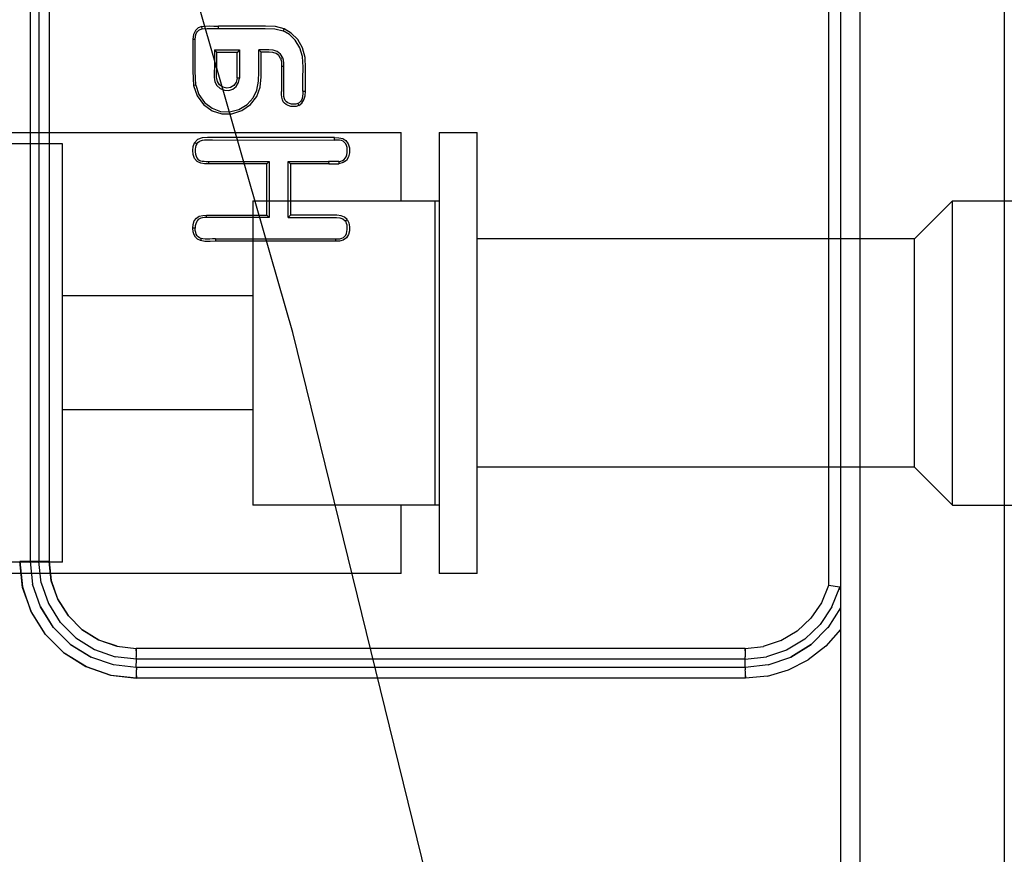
# Model space of a CAD drawing. Header units: millimetres. Extents: x 0 to 770, y -15 to 420.
# Tile 62 of 116: x 399.27 to 401.43, y 264.08 to 265.91. Entities that reach past the tile are written whole.
import ezdxf

# ---------------------------------------------------------------- set-up
doc = ezdxf.new("R2010")
doc.units = ezdxf.units.MM
doc.header["$LTSCALE"] = 32.67
doc.linetypes.add('PHANTOM', pattern=[0.8, 0.45, -0.05, 0.1, -0.05, 0.1, -0.05])
doc.layers.get('0').update_dxf_attribs({"linetype": 'CONTINUOUS'})
for name, color, linetype in [('CHAMFER', 7, 'CONTINUOUS'), ('CRV2', 7, 'CONTINUOUS'), ('DRIV_DIM', 7, 'CONTINUOUS')]:
    doc.layers.add(name, color=color, linetype=linetype)
doc.styles.get("Standard").update_dxf_attribs({"font": 'txt', "width": 0.8})
doc.dimstyles.new('DIMSTYLE_10', dxfattribs={"dimtxt": 3.8, "dimasz": 1.8, "dimexe": 2, "dimexo": 1.5, "dimgap": 0.95, "dimtad": 1, "dimdec": 3, "dimlfac": 12, "dimdsep": 46, "dimtxsty": 'STANDARD', "dimblk": 'OPEN', "dimblk1": 'OPEN', "dimblk2": 'OPEN', "dimcen": 0.09, "dimadec": 0, "dimazin": 0, "dimtp": 0.001, "dimtm": 0.001, "dimtfac": 1, "dimtdec": 3, "dimtofl": 0, "dimtmove": 0, "dimatfit": 3, "dimldrblk": 'OPEN', "dimfxl": 1, "dimtolj": 1, "dimarcsym": 0})

# ---------------------------------------------------------------- blocks, each defined once
blk = doc.blocks.new('_OPEN')
at = {"color": 0, "linetype": 'BYBLOCK'}
for p, q in [((0, 0), (-1, 0.342)), ((-1, -0.342), (0, 0)), ((-1, 0), (0, 0))]:
    blk.add_line(p, q, dxfattribs=at)
blk = doc.blocks.new('*D49')
at = {"layer": 'DRIV_DIM', "color": 2, "linetype": 'CONTINUOUS'}
for p, q in [((382.7467, 291.5991), (468.1676, 291.5991)), ((466.1676, 291.5991), (466.1676, 274.9324)), ((466.1676, 258.2658), (466.1676, 274.9324)), ((437.0498, 258.2658), (468.1676, 258.2658))]:
    blk.add_line(p, q, dxfattribs=at)
at = {"layer": 'DRIV_DIM', "color": 2, "linetype": 'CONTINUOUS', "xscale": 1.8, "yscale": 1.8, "zscale": 1.8}
for p, rotation in [((466.1676, 291.5991), 90), ((466.1676, 258.2658), 270)]:
    blk.add_blockref('_OPEN', p, dxfattribs=dict(at, rotation=rotation))

msp = doc.modelspace()

# ---------------------------------------------------------------- linework, layer by layer
at = {"color": 9, "linetype": 'CONTINUOUS'}
for p, q in [((399.316603, 266.790976), (399.316603, 264.725603)), ((399.33931, 266.790976), (399.33931, 264.725603)), ((401.047059, 266.735685), (401.047059, 264.672503)), ((401.072844, 266.733947), (401.072844, 261.630914)), ((401.115819, 266.716634), (401.115819, 261.648227)), ((399.297504, 266.55996), (399.297504, 264.725603)), ((401.432044, 266.257545), (401.432044, 262.107316)), ((399.67464, 265.89293), (399.673702, 265.897981)), ((399.710171, 265.893435), (399.710199, 265.898578)), ((399.852046, 265.888347), (399.854076, 265.893085)), ((399.654215, 265.869979), (399.65933, 265.869979)), ((399.851291, 265.829696), (399.846556, 265.827758)), ((399.701412, 265.809452), (399.706584, 265.809452)), ((399.853295, 265.810676), (399.848184, 265.810675)), ((399.756358, 265.785037), (399.751244, 265.785071)), ((399.660666, 265.769402), (399.655632, 265.768495)), ((399.89547, 265.756396), (399.90064, 265.756396)), ((399.884196, 265.729284), (399.886171, 265.72452)), ((399.96479, 265.649226), (399.964818, 265.654369)), ((399.662541, 265.640533), (399.658112, 265.643098)), ((399.688147, 265.602315), (399.688175, 265.597172)), ((399.951725, 265.602315), (399.951754, 265.597172)), ((399.973805, 265.602392), (399.974181, 265.597261)), ((399.683908, 265.479342), (399.683937, 265.484485)), ((399.988229, 265.472272), (399.9924, 265.47532)), ((399.65933, 265.455886), (399.654215, 265.455886)), ((399.6721, 265.433572), (399.670582, 265.428667)), ((399.703939, 265.432431), (399.703967, 265.427288)), ((399.966909, 265.432431), (399.966937, 265.427288)), ((399.33931, 264.725603), (399.274797, 264.725603)), ((399.297504, 264.725603), (399.303173, 264.675285)), ((399.321921, 264.678378), (399.316603, 264.725603)), ((399.320175, 264.625989), (399.303173, 264.675456)), ((399.321906, 264.678441), (399.337722, 264.632988)), ((401.047059, 264.672503), (401.03145, 264.634755)), ((401.054388, 264.62585), (401.071458, 264.669163)), ((399.33768, 264.633075), (399.363381, 264.591949)), ((401.031525, 264.634893), (401.008134, 264.600929)), ((399.320175, 264.625989), (399.348067, 264.580854)), ((401.054388, 264.62585), (401.028416, 264.587272)), ((401.072844, 264.623531), (401.045425, 264.580194)), ((399.363316, 264.592031), (399.397669, 264.557766)), ((401.008308, 264.601131), (400.977951, 264.572631)), ((401.028497, 264.58737), (400.994749, 264.555216)), ((400.978207, 264.572824), (400.942514, 264.551729)), ((399.397597, 264.557823), (399.438646, 264.532299)), ((400.942788, 264.551853), (400.903956, 264.539034)), ((400.994863, 264.555303), (400.954837, 264.531143)), ((399.38588, 264.543149), (399.43103, 264.515422)), ((399.438585, 264.532328), (399.483732, 264.516628)), ((400.864028, 264.534772), (399.530037, 264.534772)), ((399.530054, 264.529664), (399.530037, 264.534772)), ((399.530101, 264.524923), (399.530181, 264.520364)), ((400.864028, 264.534772), (400.904151, 264.539076)), ((400.864045, 264.529664), (400.864028, 264.534772)), ((400.864092, 264.524923), (400.864172, 264.520364)), ((400.955025, 264.53123), (400.910693, 264.516267)), ((399.530554, 264.511281), (399.483766, 264.51662)), ((399.530178, 264.520504), (399.530283, 264.516607)), ((399.530344, 264.492931), (399.530554, 264.511281)), ((400.864545, 264.511281), (399.530554, 264.511281)), ((400.864169, 264.520504), (400.864274, 264.516607)), ((400.864335, 264.492931), (400.864545, 264.511281)), ((400.864545, 264.511281), (400.910792, 264.516289)), ((399.530344, 264.492931), (399.480061, 264.498541)), ((400.864335, 264.492931), (399.530344, 264.492931)), ((399.53072, 264.483708), (399.530615, 264.487604)), ((399.530797, 264.479289), (399.530717, 264.483847)), ((400.914989, 264.49873), (400.864335, 264.492931)), ((400.864711, 264.483708), (400.864606, 264.487604)), ((400.864788, 264.479289), (400.864708, 264.483847)), ((399.530844, 264.474548), (399.53086, 264.46944)), ((400.864852, 264.46944), (399.53086, 264.46944)), ((400.864835, 264.474548), (400.864852, 264.46944)), ((400.913078, 264.474131), (400.864852, 264.46944))]:
    msp.add_line(p, q, dxfattribs=at)
at = {"color": 6, "linetype": 'CONTINUOUS'}
for p, q in [((399.813629, 265.898578), (399.710199, 265.898578)), ((399.701412, 265.846523), (399.756358, 265.846523)), ((399.701412, 265.846523), (399.706584, 265.84138)), ((399.701412, 265.846523), (399.701412, 265.809452)), ((399.751244, 265.84138), (399.706584, 265.84138)), ((399.706584, 265.809452), (399.706584, 265.84138)), ((399.756358, 265.846523), (399.751244, 265.84138)), ((399.751244, 265.785071), (399.751244, 265.84138)), ((399.756358, 265.846523), (399.756358, 265.785037)), ((399.798441, 265.846523), (399.803612, 265.841459)), ((399.798441, 265.798314), (399.798441, 265.846523)), ((399.853295, 265.755333), (399.853284, 265.817487)), ((399.688147, 265.602315), (399.821044, 265.602315)), ((399.821044, 265.602315), (399.81593, 265.597172)), ((399.821044, 265.602315), (399.821044, 265.479342)), ((399.863127, 265.602315), (399.951725, 265.602315)), ((399.863127, 265.602315), (399.868298, 265.597172)), ((399.863127, 265.479342), (399.863127, 265.602315)), ((399.81593, 265.597172), (399.688175, 265.597172)), ((399.81593, 265.484485), (399.81593, 265.597172)), ((399.951754, 265.597172), (399.868298, 265.597172)), ((399.868298, 265.597172), (399.868298, 265.484485)), ((399.821044, 265.479342), (399.683908, 265.479342)), ((399.683937, 265.484485), (399.81593, 265.484485)), ((399.821044, 265.479342), (399.81593, 265.484485)), ((399.863127, 265.479342), (399.868298, 265.484485)), ((399.960034, 265.484485), (399.868298, 265.484485)), ((399.703939, 265.432431), (399.966909, 265.432431)), ((399.966937, 265.427288), (399.703967, 265.427288)), ((401.071329, 264.669199), (401.047059, 264.672503))]:
    msp.add_line(p, q, dxfattribs=at)
at = {"color": 7, "linetype": 'CONTINUOUS'}
for p, q in [((399.035344, 265.665764), (400.110344, 265.665764)), ((400.110344, 265.515764), (400.110344, 265.665764)), ((400.193677, 265.665764), (400.277011, 265.665764)), ((400.193677, 265.665764), (400.193677, 264.699097)), ((400.277011, 264.699097), (400.277011, 265.665764)), ((399.368677, 265.640764), (399.118677, 265.640764)), ((399.368677, 264.7241), (399.368677, 265.640761)), ((399.785344, 265.515764), (400.193677, 265.515764)), ((399.785344, 265.51572), (399.785344, 264.849142)), ((400.185344, 264.849142), (400.185344, 265.51572)), ((401.235361, 265.432431), (400.277011, 265.432431)), ((399.785344, 265.307431), (399.368677, 265.307431)), ((399.785344, 265.057431), (399.368677, 265.057431)), ((401.235361, 264.932431), (400.277011, 264.932431)), ((400.193677, 264.849097), (399.785344, 264.849097)), ((400.110344, 264.699097), (400.110344, 264.849097)), ((399.368677, 264.724097), (399.118677, 264.724097)), ((400.110344, 264.699097), (399.035344, 264.699097)), ((400.277011, 264.699097), (400.193677, 264.699097))]:
    msp.add_line(p, q, dxfattribs=at)
at = {"color": 6, "linetype": 'CONTINUOUS'}
for points in [[(399.673702, 265.897981), (399.66596, 265.894989), (399.659731, 265.889137), (399.655629, 265.88055), (399.654215, 265.869979)], [(399.65933, 265.869979), (399.659653, 265.875445), (399.660615, 265.880156), (399.662212, 265.884143), (399.664396, 265.887364), (399.667165, 265.889881), (399.670537, 265.891728), (399.67464, 265.89293)], [(399.673702, 265.897981), (399.681756, 265.899), (399.690554, 265.899196), (399.700037, 265.898866), (399.710199, 265.898578)], [(399.67464, 265.89293), (399.685486, 265.893926), (399.697663, 265.893747), (399.710171, 265.893435)], [(399.710171, 265.893435), (399.812835, 265.893435), (399.834053, 265.892715), (399.852046, 265.888347)], [(399.854076, 265.893085), (399.835083, 265.897756), (399.813629, 265.898578)], [(399.89547, 265.756396), (399.89547, 265.783467), (399.895595, 265.808883), (399.894558, 265.831914), (399.888902, 265.851411), (399.878711, 265.867927), (399.865756, 265.880422), (399.852046, 265.888347)], [(399.90064, 265.756396), (399.900641, 265.782316), (399.900753, 265.806992), (399.899981, 265.830305), (399.894452, 265.851598), (399.883861, 265.869737), (399.869927, 265.88373), (399.854076, 265.893085)], [(399.654215, 265.869979), (399.654215, 265.833771), (399.653882, 265.799884), (399.655632, 265.768495)], [(399.660666, 265.769402), (399.659019, 265.799978), (399.65933, 265.834084), (399.65933, 265.869979)], [(399.655632, 265.768495), (399.663289, 265.746202), (399.677458, 265.726981), (399.696281, 265.713242), (399.717551, 265.706304), (399.739431, 265.706533), (399.761399, 265.713742), (399.780685, 265.727175), (399.794267, 265.744545), (399.801369, 265.765031), (399.803501, 265.787691), (399.803612, 265.812757), (399.803612, 265.841459)], [(399.851291, 265.829696), (399.846512, 265.8374), (399.839096, 265.843414), (399.830385, 265.846328), (399.820317, 265.84718), (399.809434, 265.846892), (399.798441, 265.846523)], [(399.846556, 265.827758), (399.842519, 265.834167), (399.836398, 265.839037), (399.829088, 265.841241), (399.821033, 265.841866), (399.812391, 265.841759), (399.803612, 265.841459)], [(399.846538, 265.827786), (399.847634, 265.823854), (399.848082, 265.819646), (399.848188, 265.815245), (399.848181, 265.755843)], [(399.853284, 265.817487), (399.852806, 265.823917), (399.851291, 265.829696)], [(399.660666, 265.769402), (399.667435, 265.749245), (399.67987, 265.731734), (399.696388, 265.718951), (399.714941, 265.711992), (399.734467, 265.711036), (399.754604, 265.716256), (399.773022, 265.727284), (399.786614, 265.741949), (399.794578, 265.758727), (399.79783, 265.777874), (399.798441, 265.798314)], [(399.701398, 265.809464), (399.700965, 265.797577), (399.700883, 265.786862), (399.702566, 265.777051), (399.707018, 265.768716), (399.714337, 265.762326), (399.723452, 265.758474), (399.732929, 265.757807), (399.741666, 265.760595), (399.749066, 265.766568), (399.754348, 265.775178), (399.756358, 265.785037)], [(399.751244, 265.785071), (399.749192, 265.776007), (399.743904, 265.768495), (399.736759, 265.763969), (399.728518, 265.76285), (399.720113, 265.765058), (399.712877, 265.769948), (399.707985, 265.777262), (399.706187, 265.786872), (399.706229, 265.79783), (399.706585, 265.809452)], [(399.886171, 265.72452), (399.880864, 265.722968), (399.874777, 265.7224), (399.868587, 265.722988), (399.863032, 265.724613), (399.858495, 265.726988), (399.855037, 265.729841), (399.852414, 265.733223), (399.850373, 265.737509), (399.848941, 265.742761), (399.848231, 265.748912), (399.848181, 265.755843)], [(399.884196, 265.729284), (399.880093, 265.728085), (399.875263, 265.727606), (399.870315, 265.727977), (399.86584, 265.729106), (399.862139, 265.730799), (399.859112, 265.733032), (399.856713, 265.736003), (399.854964, 265.739753), (399.853821, 265.744285), (399.853321, 265.749523), (399.853295, 265.755333)], [(399.89547, 265.756396), (399.895274, 265.750504), (399.894647, 265.745191), (399.893543, 265.740523), (399.891951, 265.736603), (399.889871, 265.73344), (399.887286, 265.731001), (399.884196, 265.729284)], [(399.886171, 265.72452), (399.893166, 265.729613), (399.897536, 265.737117), (399.899908, 265.74626), (399.90064, 265.756396)], [(399.964818, 265.654369), (399.69924, 265.654369), (399.686417, 265.654592), (399.674661, 265.653934), (399.664548, 265.650001), (399.658112, 265.643098)], [(399.662541, 265.640533), (399.664801, 265.643605), (399.667658, 265.646009), (399.671093, 265.647738), (399.675169, 265.648817), (399.679845, 265.649282), (399.68508, 265.649416), (399.69079, 265.649351), (399.696992, 265.649238), (399.96479, 265.649226)], [(399.973805, 265.602392), (399.978341, 265.60307), (399.982215, 265.604432), (399.98549, 265.606499), (399.988108, 265.609222), (399.990103, 265.612667), (399.991497, 265.616934), (399.992312, 265.621958), (399.992477, 265.627352), (399.991979, 265.632571), (399.99081, 265.637193), (399.989012, 265.640993), (399.986617, 265.644028), (399.983647, 265.646335), (399.979927, 265.647894), (399.975443, 265.648778), (399.970337, 265.649154), (399.96479, 265.649226)], [(399.964818, 265.654369), (399.97421, 265.654094), (399.982494, 265.652488), (399.98959, 265.648306), (399.994717, 265.641173), (399.997327, 265.631711), (399.997485, 265.621306), (399.995421, 265.611978), (399.990989, 265.604646), (399.983817, 265.599572), (399.974181, 265.597261)], [(399.688175, 265.597172), (399.6798, 265.597273), (399.671441, 265.598398), (399.663707, 265.602061), (399.657997, 265.608766), (399.654993, 265.617114), (399.654186, 265.625973), (399.655073, 265.63477), (399.658112, 265.643098)], [(399.662541, 265.640533), (399.661079, 265.637243), (399.660047, 265.633314), (399.65945, 265.628795), (399.65937, 265.623653), (399.65995, 265.618395), (399.66122, 265.613802), (399.663081, 265.610131), (399.665461, 265.607271), (399.668157, 265.605218), (399.671128, 265.603853), (399.674662, 265.602983), (399.678721, 265.602513), (399.683229, 265.602336), (399.688147, 265.602315)], [(399.973805, 265.602392), (399.966706, 265.602163), (399.95926, 265.602229), (399.951725, 265.602315)], [(399.951753, 265.597171), (399.957503, 265.597104), (399.963159, 265.597006), (399.968719, 265.597024), (399.974181, 265.597261)], [(399.654215, 265.455886), (399.654973, 265.464364), (399.657427, 265.471888), (399.661859, 265.478031), (399.668222, 265.482017), (399.675751, 265.483948), (399.683937, 265.484485)], [(399.683908, 265.479342), (399.679418, 265.4792), (399.675433, 265.478746), (399.671867, 265.477925), (399.668698, 265.476657), (399.665978, 265.474851), (399.663691, 265.472396), (399.661829, 265.469282), (399.660441, 265.465442), (399.659605, 265.460958), (399.65933, 265.455886)], [(399.863127, 265.479342), (399.959763, 265.479342), (399.968555, 265.479237), (399.976181, 265.478514), (399.98314, 265.47641), (399.98823, 265.472271)], [(399.9924, 265.47532), (399.986632, 265.48034), (399.97878, 265.483189), (399.969793, 265.484313), (399.960034, 265.484485)], [(399.966909, 265.432431), (399.971931, 265.432515), (399.976422, 265.432907), (399.980462, 265.433832), (399.983898, 265.435473), (399.986743, 265.437756), (399.989029, 265.440689), (399.99075, 265.444307), (399.99188, 265.448577), (399.992436, 265.453295), (399.992432, 265.458041), (399.991944, 265.462402), (399.991054, 265.466265), (399.989802, 265.469589), (399.988229, 265.472272)], [(399.9924, 265.47532), (399.996162, 265.467666), (399.997751, 265.459201), (399.997518, 265.450434), (399.995372, 265.441899), (399.990759, 265.434533), (399.983707, 265.429564), (399.975352, 265.427593), (399.966937, 265.427288)], [(399.670582, 265.428667), (399.66465, 265.431622), (399.660106, 265.43605), (399.65688, 265.441646), (399.654906, 265.448255), (399.654215, 265.455886)], [(399.6721, 265.433572), (399.668674, 265.435033), (399.665883, 265.437001), (399.663593, 265.439509), (399.661761, 265.442634), (399.660411, 265.446444), (399.659599, 265.45087), (399.65933, 265.455886)], [(399.703967, 265.427288), (399.69186, 265.426857), (399.68065, 265.426871), (399.670582, 265.428667)], [(399.703939, 265.432431), (399.697388, 265.432296), (399.691381, 265.432086), (399.685872, 265.431988), (399.68083, 265.43213), (399.676224, 265.432621), (399.6721, 265.433572)], [(401.072844, 264.663263), (401.072703, 264.666165), (401.072224, 264.668299), (401.071329, 264.669199)]]:
    msp.add_lwpolyline(points, dxfattribs=at)
at = {"color": 9, "linetype": 'CONTINUOUS'}
for points in [[(399.53086, 264.46944), (399.475014, 264.475606), (399.421169, 264.494132), (399.372332, 264.524435), (399.331276, 264.565118), (399.300354, 264.614053), (399.28123, 264.668557), (399.274797, 264.725603)], [(399.274797, 264.725603), (399.280965, 264.669732), (399.299486, 264.615863), (399.329778, 264.567006), (399.370444, 264.525934), (399.419358, 264.495001), (399.473838, 264.475871), (399.53086, 264.46944)], [(399.488396, 264.539377), (399.448301, 264.553183), (399.411957, 264.575745), (399.38141, 264.606006), (399.358377, 264.642431), (399.344115, 264.683035), (399.33931, 264.725603)], [(399.33931, 264.725603), (399.343967, 264.683688), (399.357919, 264.643386), (399.380659, 264.606946), (399.411068, 264.576451), (399.447499, 264.553566), (399.487909, 264.539487), (399.530037, 264.534772)], [(399.38588, 264.543149), (399.347883, 264.581116), (399.320107, 264.626255)], [(401.04553, 264.580359), (401.008519, 264.543393), (400.964069, 264.515761)], [(401.072844, 264.576338), (401.040703, 264.539532), (401.002402, 264.509802)], [(399.480219, 264.498545), (399.430776, 264.515484), (399.385622, 264.54333)], [(400.914905, 264.498736), (400.964022, 264.515803), (401.008641, 264.543561)], [(399.530037, 264.534772), (399.530053, 264.529745), (399.530102, 264.524847)], [(400.864028, 264.534772), (400.864044, 264.529745), (400.864093, 264.524847)], [(399.530554, 264.511281), (399.530411, 264.513481), (399.530285, 264.51655)], [(400.864545, 264.511281), (400.864402, 264.513481), (400.864276, 264.51655)], [(400.913078, 264.474131), (400.959387, 264.487794), (401.002402, 264.509802)], [(399.530344, 264.492931), (399.530487, 264.490731), (399.530613, 264.487661)], [(399.53086, 264.46944), (399.530844, 264.474467), (399.530796, 264.479365)], [(400.864335, 264.492931), (400.864478, 264.490731), (400.864604, 264.487661)], [(400.864852, 264.46944), (400.864836, 264.474467), (400.864787, 264.479365)]]:
    msp.add_lwpolyline(points, dxfattribs=at)
at = {"layer": 'CHAMFER', "color": 7, "linetype": 'CONTINUOUS'}
for p, q in [((401.235361, 265.432431), (401.318688, 265.515753)), ((401.318677, 265.515764), (402.068677, 265.515764)), ((401.318677, 264.849097), (401.318677, 265.515764)), ((401.235361, 264.932431), (401.235361, 265.432431)), ((401.235361, 264.932431), (401.318688, 264.849108)), ((401.318677, 264.849097), (402.068677, 264.849097))]:
    msp.add_line(p, q, dxfattribs=at)
at = {"layer": 'CRV2', "color": 4, "linetype": 'PHANTOM'}
for centre, radius, start, end in [((366.727011, 291.599097), 88.536908, 10, 260), ((366.727011, 291.599097), 78.536908, 10, 260), ((403.657301, 298.110904), 41.036908, 286.037511, 135.6694468), ((403.657301, 298.110904), 51.036908, 246.6068207, 10), ((360.215204, 254.668807), 41.036908, 176.037511, 28.388129)]:
    msp.add_arc(centre, radius, start, end, dxfattribs=at)

# ---------------------------------------------------------------- dimensions: what is measured, and where the dimension line sits
at = {"layer": 'DRIV_DIM', "color": 2, "linetype": 'CONTINUOUS'}
dim = msp.add_linear_dim(base=(466.167637, 291.599097), p1=(435.549789, 258.265764), p2=(381.246686, 291.599097), angle=90, dimstyle='DIMSTYLE_10', dxfattribs=at)
dim.commit()
dim.dimension.update_dxf_attribs({"geometry": '*D49', "text_midpoint": (466.167637, 270.372431), "dimtype": 160})

doc.saveas('drawing.dxf')
